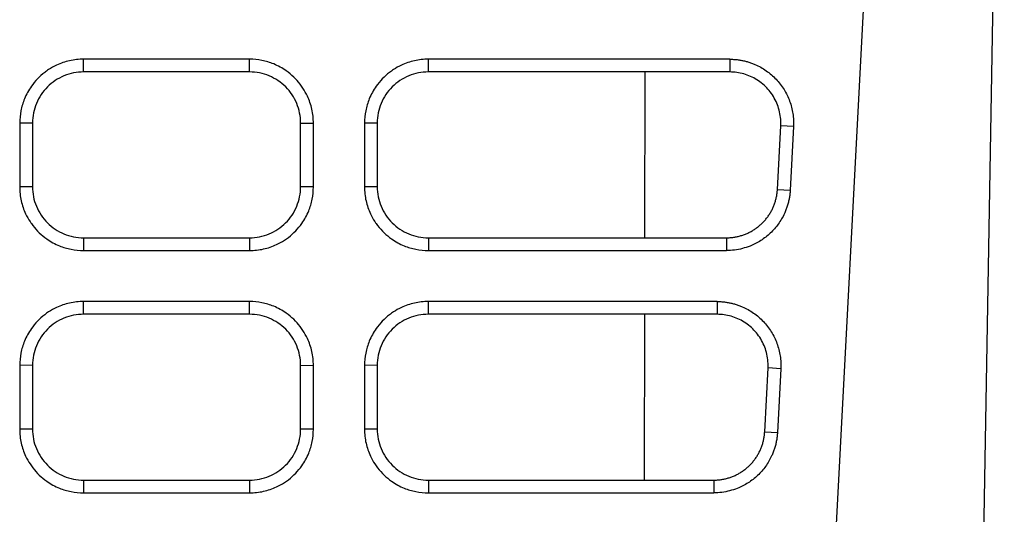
# Model space of a CAD drawing. Header units: millimetres. Extents: x -0.39 to 0.76, y -0.29 to 0.59.
# Tile 16 of 137: x 0.2315 to 0.27, y -0.2388 to -0.2194. Entities that reach past the tile are written whole.
import ezdxf

# ---------------------------------------------------------------- set-up
doc = ezdxf.new("R2010")
doc.units = ezdxf.units.MM

msp = doc.modelspace()

# ---------------------------------------------------------------- linework, layer by layer
at = {"color": 7, "linetype": 'Continuous', "lineweight": 25}
for p, q in [((0.2614, -0.27806), (0.266257, -0.185393)), ((0.268533, -0.27806), (0.270006, -0.193619)), ((0.240454, -0.220933), (0.233954, -0.220933)), ((0.233954, -0.221433), (0.233954, -0.220933)), ((0.240454, -0.221433), (0.240454, -0.220933)), ((0.259256, -0.220933), (0.247454, -0.220933)), ((0.247454, -0.221433), (0.247454, -0.220933)), ((0.259256, -0.220933), (0.259256, -0.221433)), ((0.240454, -0.221433), (0.233954, -0.221433)), ((0.259256, -0.221433), (0.247454, -0.221433)), ((0.25593, -0.227932), (0.255941, -0.221433)), ((0.231954, -0.223433), (0.231454, -0.223442)), ((0.231454, -0.223442), (0.231454, -0.225941)), ((0.231954, -0.223433), (0.231954, -0.225932)), ((0.242454, -0.223433), (0.242954, -0.223442)), ((0.242454, -0.225932), (0.242454, -0.223433)), ((0.242954, -0.225941), (0.242954, -0.223442)), ((0.245454, -0.223433), (0.244954, -0.223442)), ((0.244954, -0.223442), (0.244954, -0.225941)), ((0.245454, -0.223433), (0.245454, -0.225932)), ((0.261122, -0.226037), (0.261253, -0.223538)), ((0.261752, -0.223573), (0.261253, -0.223538)), ((0.261752, -0.223573), (0.261621, -0.226072)), ((0.231954, -0.225932), (0.231454, -0.225941)), ((0.242954, -0.225941), (0.242454, -0.225932)), ((0.245454, -0.225932), (0.244954, -0.225941)), ((0.261122, -0.226037), (0.261621, -0.226072)), ((0.233954, -0.227932), (0.233954, -0.228432)), ((0.233954, -0.227932), (0.240454, -0.227932)), ((0.240454, -0.227932), (0.240454, -0.228432)), ((0.247454, -0.227932), (0.247454, -0.228432)), ((0.247454, -0.227932), (0.259125, -0.227932)), ((0.259125, -0.227932), (0.259125, -0.228432)), ((0.233954, -0.228432), (0.240454, -0.228432)), ((0.247454, -0.228432), (0.259125, -0.228432)), ((0.240454, -0.230432), (0.233954, -0.230432)), ((0.233954, -0.230932), (0.233954, -0.230432)), ((0.240454, -0.230932), (0.240454, -0.230432)), ((0.258758, -0.230432), (0.247454, -0.230432)), ((0.247454, -0.230932), (0.247454, -0.230432)), ((0.258758, -0.230432), (0.258758, -0.230932)), ((0.240454, -0.230932), (0.233954, -0.230932)), ((0.258758, -0.230932), (0.247454, -0.230932)), ((0.255913, -0.237431), (0.255925, -0.230932)), ((0.231954, -0.232932), (0.231454, -0.23294)), ((0.231454, -0.23294), (0.231454, -0.235439)), ((0.231954, -0.232932), (0.231954, -0.235431)), ((0.242454, -0.232932), (0.242954, -0.23294)), ((0.242454, -0.235431), (0.242454, -0.232932)), ((0.242954, -0.235439), (0.242954, -0.23294)), ((0.245454, -0.232932), (0.244954, -0.23294)), ((0.244954, -0.23294), (0.244954, -0.235439)), ((0.245454, -0.232932), (0.245454, -0.235431)), ((0.260624, -0.235535), (0.260755, -0.233036)), ((0.261254, -0.233071), (0.260755, -0.233036)), ((0.261254, -0.233071), (0.261123, -0.23557)), ((0.231954, -0.235431), (0.231454, -0.235439)), ((0.242954, -0.235439), (0.242454, -0.235431)), ((0.245454, -0.235431), (0.244954, -0.235439)), ((0.260624, -0.235535), (0.261123, -0.23557)), ((0.233954, -0.237431), (0.233954, -0.237931)), ((0.233954, -0.237431), (0.240454, -0.237431)), ((0.240454, -0.237431), (0.240454, -0.237931)), ((0.247454, -0.237431), (0.247454, -0.237931)), ((0.247454, -0.237431), (0.258627, -0.237431)), ((0.258627, -0.237431), (0.258627, -0.237931)), ((0.233954, -0.237931), (0.240454, -0.237931)), ((0.247454, -0.237931), (0.258627, -0.237931))]:
    msp.add_line(p, q, dxfattribs=at)
for points, knots in [([(0.2339538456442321, -0.2209331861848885), (0.2338613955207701, -0.2209331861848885), (0.2336779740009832, -0.2209434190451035), (0.2334079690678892, -0.2209887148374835), (0.2331473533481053, -0.2210622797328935), (0.2328697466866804, -0.2211740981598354), (0.2326316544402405, -0.2213067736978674), (0.2323800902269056, -0.2214855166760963), (0.2321448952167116, -0.2216964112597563), (0.2319242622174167, -0.2219644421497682), (0.2317581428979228, -0.2222311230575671), (0.2316076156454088, -0.222546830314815), (0.2314859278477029, -0.2229508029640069), (0.2314538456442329, -0.2232771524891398), (0.2314538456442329, -0.2234418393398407)], [2, 2, 2, 2, 2.3888529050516, 2.7714058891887, 3.1497721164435, 3.526122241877, 4.02841154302, 4.2929366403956, 4.8232103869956, 5.3530698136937, 5.7486739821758, 6.142801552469, 6.821885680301, 7.5146778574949, 7.5146778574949, 7.5146778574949, 7.5146778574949]), ([(0.2429538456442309, -0.2234418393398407), (0.2429538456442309, -0.2233490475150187), (0.2429436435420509, -0.2231646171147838), (0.2428983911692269, -0.22289294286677), (0.2428246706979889, -0.2226303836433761), (0.24271248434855, -0.2223507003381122), (0.242579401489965, -0.2221112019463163), (0.2424004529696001, -0.2218588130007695), (0.2421898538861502, -0.2216233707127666), (0.2419220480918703, -0.2214023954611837), (0.2416554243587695, -0.2212360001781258), (0.2413412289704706, -0.2210860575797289), (0.2409403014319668, -0.2209650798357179), (0.240617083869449, -0.2209331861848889), (0.2404538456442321, -0.2209331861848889)], [2, 2, 2, 2, 2.3903496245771, 2.7757678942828, 3.1568372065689, 3.5358051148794, 4.041583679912, 4.306055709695, 4.8362913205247, 5.366217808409, 5.7619232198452, 6.156180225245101, 6.8280922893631, 7.5146858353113, 7.5146858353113, 7.5146858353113, 7.5146858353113]), ([(0.247453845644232, -0.2209331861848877), (0.247361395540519, -0.2209331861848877), (0.247177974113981, -0.2209434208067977), (0.2469079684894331, -0.2209887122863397), (0.24664735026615, -0.2210622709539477), (0.2463697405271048, -0.2211740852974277), (0.246131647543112, -0.2213067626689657), (0.2458800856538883, -0.2214855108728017), (0.2456448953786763, -0.2216964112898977), (0.2454242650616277, -0.2219644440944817), (0.2452581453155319, -0.2222311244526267), (0.2451076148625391, -0.2225468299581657), (0.2449859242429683, -0.2229508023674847), (0.244953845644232, -0.2232771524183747), (0.244953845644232, -0.2234418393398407)], [2, 2, 2, 2, 2.3888528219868, 2.771405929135, 3.1497730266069, 3.526124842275, 4.0284167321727, 4.2929429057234, 4.8232176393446, 5.3530768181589, 5.7486805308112, 6.1428078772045, 6.8218923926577, 7.5146848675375, 7.5146848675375, 7.5146848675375, 7.5146848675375]), ([(0.2592558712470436, -0.2209331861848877), (0.2593046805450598, -0.220934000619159), (0.2594018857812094, -0.2209356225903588), (0.2595467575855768, -0.220948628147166), (0.2596899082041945, -0.2209694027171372), (0.2598313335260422, -0.2209986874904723), (0.2599710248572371, -0.2210362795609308), (0.2601089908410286, -0.2210822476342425), (0.2603562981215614, -0.2211807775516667), (0.2606974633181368, -0.2213698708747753), (0.2610827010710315, -0.2217048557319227), (0.2613953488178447, -0.2221088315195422), (0.2615804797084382, -0.2224928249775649), (0.2616815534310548, -0.2228161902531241), (0.261731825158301, -0.2230648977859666), (0.2617580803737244, -0.2233178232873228), (0.2617540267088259, -0.2234873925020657), (0.2617519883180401, -0.2235726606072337)], [0, 0, 0, 0, 0.036050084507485, 0.0717948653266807, 0.1073551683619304, 0.1428537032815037, 0.1784138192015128, 0.2141582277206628, 0.2502077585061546, 0.3750198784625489, 0.5000283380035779, 0.6248425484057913, 0.7498581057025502, 0.8126138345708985, 0.8747917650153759, 0.9370388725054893, 1, 1, 1, 1]), ([(0.2339538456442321, -0.2214331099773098), (0.233821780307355, -0.2214331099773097), (0.2336919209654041, -0.2214460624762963), (0.2334364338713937, -0.221496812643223), (0.2333094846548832, -0.2215352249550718), (0.2330673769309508, -0.2216355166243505), (0.2329525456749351, -0.221696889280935), (0.2327352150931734, -0.2218418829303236), (0.2326323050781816, -0.2219262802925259), (0.2323555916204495, -0.2222028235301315), (0.2322065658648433, -0.2224257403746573), (0.2320068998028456, -0.2229066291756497), (0.2319538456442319, -0.2231690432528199), (0.231953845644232, -0.2234331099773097)], [0, 0, 0, 0, 0.1250000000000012, 0.1250000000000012, 0.2500000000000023, 0.2500000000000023, 0.3750000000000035, 0.3750000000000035, 0.5000000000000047, 0.5000000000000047, 0.7500000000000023, 0.7500000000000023, 1, 1, 1, 1]), ([(0.242453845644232, -0.2234331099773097), (0.242453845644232, -0.2233010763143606), (0.2424408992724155, -0.2231712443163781), (0.2423901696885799, -0.2229158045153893), (0.2423517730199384, -0.2227888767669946), (0.2422515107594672, -0.2225467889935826), (0.2421901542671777, -0.2224319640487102), (0.2420451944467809, -0.222214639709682), (0.2419608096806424, -0.2221117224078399), (0.2416842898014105, -0.2218349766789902), (0.2414613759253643, -0.2216859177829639), (0.2409804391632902, -0.2214861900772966), (0.2407179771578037, -0.2214331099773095), (0.2404538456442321, -0.2214331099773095)], [0, 0, 0, 0, 0.1250000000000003, 0.1250000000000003, 0.2500000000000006, 0.2500000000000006, 0.3750000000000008, 0.3750000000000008, 0.5000000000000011, 0.5000000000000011, 0.7500000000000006, 0.7500000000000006, 1, 1, 1, 1]), ([(0.247453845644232, -0.2214331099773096), (0.2473217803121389, -0.2214331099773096), (0.2471919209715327, -0.2214460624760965), (0.246936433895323, -0.2214968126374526), (0.246809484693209, -0.2215352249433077), (0.2465673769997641, -0.2216355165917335), (0.2464525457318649, -0.2216968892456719), (0.2462352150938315, -0.2218418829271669), (0.2461323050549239, -0.2219262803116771), (0.2458555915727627, -0.2222028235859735), (0.2457065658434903, -0.2224257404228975), (0.245506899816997, -0.2229066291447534), (0.2454538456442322, -0.223169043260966), (0.2454538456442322, -0.2234331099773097)], [0, 0, 0, 0, 0.1249999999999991, 0.1249999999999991, 0.2499999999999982, 0.2499999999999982, 0.3749999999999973, 0.3749999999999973, 0.4999999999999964, 0.4999999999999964, 0.7499999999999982, 0.7499999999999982, 1, 1, 1, 1]), ([(0.261253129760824, -0.2235377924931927), (0.2612543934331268, -0.2235029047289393), (0.2612591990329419, -0.2233702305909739), (0.2612412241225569, -0.2231398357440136), (0.2611776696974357, -0.2228540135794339), (0.2610734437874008, -0.2225819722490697), (0.2609319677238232, -0.2223292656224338), (0.2607566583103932, -0.2221007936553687), (0.260551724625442, -0.2219008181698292), (0.2603218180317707, -0.2217329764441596), (0.2600719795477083, -0.2215998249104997), (0.2598075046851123, -0.2215043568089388), (0.2595338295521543, -0.2214442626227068), (0.2593483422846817, -0.2214368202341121), (0.2592558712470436, -0.2214331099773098)], [0, 0, 0, 0, 0.0322890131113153, 0.122791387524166, 0.2127871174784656, 0.3022764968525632, 0.3912598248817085, 0.4797374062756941, 0.5677095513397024, 0.6551765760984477, 0.7421388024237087, 0.8285965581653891, 0.9145501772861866, 1, 1, 1, 1]), ([(0.2314538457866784, -0.2259408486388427), (0.2314538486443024, -0.2260326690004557), (0.2314639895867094, -0.2262149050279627), (0.2315088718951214, -0.2264832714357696), (0.2315818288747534, -0.2267424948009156), (0.2316928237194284, -0.2270187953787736), (0.2318248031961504, -0.2272562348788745), (0.2320031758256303, -0.2275077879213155), (0.2322143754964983, -0.2277435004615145), (0.2324830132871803, -0.2279644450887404), (0.2327504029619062, -0.2281305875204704), (0.2330653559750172, -0.2282800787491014), (0.2334669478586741, -0.2284004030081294), (0.2337904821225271, -0.2284320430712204), (0.2339538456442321, -0.2284320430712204)], [2, 2, 2, 2, 2.389250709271, 2.7724685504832, 3.1517152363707, 3.5291023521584, 4.0329114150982, 4.2999813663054, 4.83533372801, 5.370281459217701, 5.769706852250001, 6.1676107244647, 6.8455309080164, 7.5379663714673, 7.5379663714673, 7.5379663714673, 7.5379663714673]), ([(0.2319538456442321, -0.2259321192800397), (0.231953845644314, -0.2260641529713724), (0.2319667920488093, -0.2261939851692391), (0.2320175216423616, -0.226449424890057), (0.2320559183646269, -0.2265763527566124), (0.232156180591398, -0.226818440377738), (0.2322175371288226, -0.226933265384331), (0.2323624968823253, -0.2271505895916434), (0.2324468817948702, -0.2272535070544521), (0.232723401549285, -0.2275302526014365), (0.2329463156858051, -0.2276793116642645), (0.2334272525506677, -0.2278790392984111), (0.2336897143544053, -0.2279321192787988), (0.2339538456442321, -0.2279321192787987)], [0, 0, 0, 0, 0.1249999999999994, 0.1249999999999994, 0.2499999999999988, 0.2499999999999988, 0.3749999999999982, 0.3749999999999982, 0.4999999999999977, 0.4999999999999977, 0.7499999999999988, 0.7499999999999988, 1, 1, 1, 1]), ([(0.2404538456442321, -0.2279321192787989), (0.240585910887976, -0.2279321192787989), (0.2407157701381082, -0.2279191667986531), (0.240971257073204, -0.2278684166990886), (0.2410982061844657, -0.2278300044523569), (0.2413403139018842, -0.2277297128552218), (0.2414551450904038, -0.2276683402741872), (0.2416724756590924, -0.2275233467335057), (0.2417753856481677, -0.2274389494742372), (0.2420520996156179, -0.2271624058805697), (0.2422011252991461, -0.2269394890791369), (0.2424007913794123, -0.2264586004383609), (0.2424538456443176, -0.2261961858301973), (0.2424538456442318, -0.225932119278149)], [0, 0, 0, 0, 0.1249999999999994, 0.1249999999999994, 0.2499999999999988, 0.2499999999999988, 0.3749999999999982, 0.3749999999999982, 0.4999999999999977, 0.4999999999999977, 0.7499999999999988, 0.7499999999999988, 1, 1, 1, 1]), ([(0.2404538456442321, -0.2284320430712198), (0.240546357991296, -0.2284320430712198), (0.24072992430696, -0.2284218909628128), (0.2410002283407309, -0.2283769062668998), (0.2412612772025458, -0.2283037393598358), (0.2415395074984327, -0.2281923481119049), (0.2417782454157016, -0.2280599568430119), (0.2420305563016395, -0.227881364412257), (0.2422664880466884, -0.227670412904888), (0.2424877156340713, -0.2274019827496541), (0.2426540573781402, -0.2271346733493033), (0.2428029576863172, -0.2268211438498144), (0.2429224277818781, -0.2264227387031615), (0.2429538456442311, -0.2261024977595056), (0.2429538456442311, -0.2259408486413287)], [2, 2, 2, 2, 2.3921323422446, 2.778001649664, 3.1597441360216, 3.5395415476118, 4.0465367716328, 4.3135642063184, 4.8488942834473, 5.3839118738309, 5.783430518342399, 6.1814286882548, 6.8527995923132, 7.5380866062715, 7.5380866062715, 7.5380866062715, 7.5380866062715]), ([(0.2449538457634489, -0.2259408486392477), (0.2449538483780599, -0.2260326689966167), (0.2449639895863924, -0.2262149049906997), (0.2450088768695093, -0.2264832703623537), (0.2450818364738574, -0.2267424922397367), (0.2451928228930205, -0.2270187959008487), (0.2453247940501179, -0.2272562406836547), (0.2455031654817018, -0.2275077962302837), (0.245714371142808, -0.2277435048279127), (0.2459830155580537, -0.2279644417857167), (0.2462504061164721, -0.2281305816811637), (0.2465653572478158, -0.2282800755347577), (0.2469669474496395, -0.2284004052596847), (0.2472904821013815, -0.2284320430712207), (0.247453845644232, -0.2284320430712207)], [2, 2, 2, 2, 2.3892543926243, 2.7724754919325, 3.1517248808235, 3.5291150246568, 4.0329300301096, 4.3000037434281, 4.835363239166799, 5.3703163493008, 5.7697447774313, 6.1676515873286, 6.8455778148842, 7.5380199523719, 7.5380199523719, 7.5380199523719, 7.5380199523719]), ([(0.2454538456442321, -0.2259321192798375), (0.2454538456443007, -0.2260641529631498), (0.2454667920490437, -0.2261939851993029), (0.2455175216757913, -0.2264494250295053), (0.2455559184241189, -0.2265763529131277), (0.2456561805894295, -0.2268184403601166), (0.2457175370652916, -0.2269332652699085), (0.245862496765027, -0.2271505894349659), (0.2459468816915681, -0.2272535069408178), (0.2462234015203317, -0.2275302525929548), (0.2464463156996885, -0.2276793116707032), (0.2469272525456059, -0.2278790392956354), (0.2471897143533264, -0.2279321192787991), (0.247453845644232, -0.227932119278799)], [0, 0, 0, 0, 0.1250000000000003, 0.1250000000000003, 0.2500000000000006, 0.2500000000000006, 0.3750000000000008, 0.3750000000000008, 0.5000000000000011, 0.5000000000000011, 0.7500000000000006, 0.7500000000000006, 1, 1, 1, 1]), ([(0.259124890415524, -0.2279321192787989), (0.2591731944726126, -0.2279311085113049), (0.2592697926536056, -0.2279290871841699), (0.2594139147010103, -0.2279127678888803), (0.2595564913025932, -0.2278868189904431), (0.2596967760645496, -0.2278504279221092), (0.2598340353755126, -0.2278040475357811), (0.2599675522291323, -0.2277478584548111), (0.2600966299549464, -0.2276821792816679), (0.2602205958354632, -0.2276073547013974), (0.260338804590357, -0.227523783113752), (0.260450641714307, -0.2274319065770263), (0.2605555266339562, -0.2273322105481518), (0.260652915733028, -0.2272252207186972), (0.260742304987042, -0.2271115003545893), (0.2608232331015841, -0.2269916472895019), (0.2608952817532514, -0.2268662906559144), (0.260958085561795, -0.2267360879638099), (0.2610113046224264, -0.2266017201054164), (0.2610547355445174, -0.2264638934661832), (0.2610879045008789, -0.2263233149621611), (0.2611115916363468, -0.2261807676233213), (0.2611186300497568, -0.2260847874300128), (0.2611221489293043, -0.2260368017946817)], [0, 0, 0, 0, 0.047713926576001, 0.095418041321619, 0.1431123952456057, 0.1907970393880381, 0.2384720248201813, 0.286137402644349, 0.3337932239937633, 0.3814395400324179, 0.429076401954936, 0.4767038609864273, 0.5243219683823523, 0.5719307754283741, 0.6195303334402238, 0.6671206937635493, 0.7147019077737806, 0.7622740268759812, 0.8098371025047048, 0.8573911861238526, 0.9049363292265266, 0.9524725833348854, 1, 1, 1, 1]), ([(0.2616210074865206, -0.2260716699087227), (0.2616172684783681, -0.2261245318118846), (0.2616098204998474, -0.2262298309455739), (0.2615861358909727, -0.2263860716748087), (0.2615533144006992, -0.2265399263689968), (0.2615104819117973, -0.2266913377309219), (0.2614578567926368, -0.2268403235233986), (0.2613547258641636, -0.2270824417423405), (0.2611684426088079, -0.2274030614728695), (0.2608542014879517, -0.2277600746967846), (0.2604795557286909, -0.228053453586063), (0.2601020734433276, -0.2282452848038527), (0.2597518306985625, -0.2283593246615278), (0.2594409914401, -0.2284208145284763), (0.2592305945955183, -0.2284282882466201), (0.259124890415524, -0.2284320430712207)], [0, 0, 0, 0, 0.0419844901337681, 0.0836316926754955, 0.1251102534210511, 0.1665908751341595, 0.2082442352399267, 0.2502389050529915, 0.3750719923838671, 0.5000946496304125, 0.6249351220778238, 0.7499568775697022, 0.8333962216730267, 0.9162976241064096, 0.9999999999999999, 0.9999999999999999, 0.9999999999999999, 0.9999999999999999]), ([(0.2339538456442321, -0.2304317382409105), (0.2338613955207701, -0.2304317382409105), (0.2336779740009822, -0.2304419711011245), (0.2334079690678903, -0.2304872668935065), (0.2331473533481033, -0.2305608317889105), (0.2328697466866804, -0.2306726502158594), (0.2326316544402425, -0.2308053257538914), (0.2323800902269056, -0.2309840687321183), (0.2321448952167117, -0.2311949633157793), (0.2319242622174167, -0.2314629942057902), (0.2317581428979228, -0.2317296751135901), (0.2316076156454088, -0.232045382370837), (0.2314859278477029, -0.2324493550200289), (0.2314538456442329, -0.2327757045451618), (0.2314538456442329, -0.2329403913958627)], [2, 2, 2, 2, 2.3888529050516, 2.7714058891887, 3.1497721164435, 3.5261222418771, 4.02841154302, 4.292936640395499, 4.8232103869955, 5.3530698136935, 5.748673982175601, 6.1428015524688, 6.821885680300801, 7.5146778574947, 7.5146778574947, 7.5146778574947, 7.5146778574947]), ([(0.2429538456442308, -0.2329403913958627), (0.2429538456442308, -0.2328475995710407), (0.2429436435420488, -0.2326631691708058), (0.2428983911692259, -0.232391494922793), (0.2428246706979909, -0.2321289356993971), (0.242712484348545, -0.2318492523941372), (0.242579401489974, -0.2316097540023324), (0.2424004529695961, -0.2313573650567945), (0.2421898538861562, -0.2311219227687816), (0.2419220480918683, -0.2309009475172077), (0.2416554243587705, -0.2307345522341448), (0.2413412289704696, -0.2305846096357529), (0.2409403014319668, -0.2304636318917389), (0.240617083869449, -0.230431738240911), (0.2404538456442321, -0.230431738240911)], [2, 2, 2, 2, 2.3903496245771, 2.7757678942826, 3.1568372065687, 3.5358051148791, 4.0415836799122, 4.3060557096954, 4.8362913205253, 5.366217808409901, 5.7619232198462, 6.156180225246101, 6.8280922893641, 7.5146858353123, 7.5146858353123, 7.5146858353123, 7.5146858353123]), ([(0.247453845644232, -0.2304317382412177), (0.2473613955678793, -0.2304317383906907), (0.2471779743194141, -0.2304419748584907), (0.246907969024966, -0.2304872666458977), (0.2466473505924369, -0.2305608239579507), (0.2463697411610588, -0.2306726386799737), (0.2461316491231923, -0.2308053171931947), (0.2458800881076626, -0.2309840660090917), (0.2456448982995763, -0.2311949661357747), (0.2454242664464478, -0.2314629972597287), (0.2452581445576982, -0.2317296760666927), (0.2451076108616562, -0.2320453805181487), (0.2449859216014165, -0.2324493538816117), (0.244953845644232, -0.2327757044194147), (0.244953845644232, -0.2329403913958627)], [2, 2, 2, 2, 2.3888527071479, 2.7714055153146, 3.1497723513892, 3.5261239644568, 4.028415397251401, 4.292941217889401, 4.8232151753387, 5.3530737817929, 5.7486774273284, 6.142805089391, 6.8218904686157, 7.514683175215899, 7.514683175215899, 7.514683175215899, 7.514683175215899]), ([(0.2587580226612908, -0.2304317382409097), (0.258806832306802, -0.2304325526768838), (0.2589040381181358, -0.230434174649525), (0.2590489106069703, -0.2304471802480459), (0.2591920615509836, -0.2304679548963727), (0.2593334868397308, -0.2304972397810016), (0.2594731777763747, -0.2305348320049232), (0.2596111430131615, -0.2305808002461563), (0.2598584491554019, -0.2306793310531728), (0.2601996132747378, -0.2308684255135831), (0.2605848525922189, -0.2312034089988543), (0.2608975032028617, -0.2316073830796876), (0.261082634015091, -0.2319913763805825), (0.2611837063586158, -0.2323147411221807), (0.2612339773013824, -0.2325634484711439), (0.2612602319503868, -0.2328163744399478), (0.2612561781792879, -0.23298594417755), (0.2612541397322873, -0.2330712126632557)], [0, 0, 0, 0, 0.036050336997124, 0.0717952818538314, 0.107355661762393, 0.1428541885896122, 0.1784142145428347, 0.2141584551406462, 0.2502077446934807, 0.3750197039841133, 0.5000283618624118, 0.6248428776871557, 0.7498580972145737, 0.8126135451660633, 0.8747913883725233, 0.9370385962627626, 1, 1, 1, 1]), ([(0.2339538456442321, -0.2309316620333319), (0.2338217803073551, -0.2309316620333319), (0.233691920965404, -0.2309446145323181), (0.2334364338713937, -0.2309953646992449), (0.2333094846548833, -0.2310337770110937), (0.2330673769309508, -0.2311340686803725), (0.2329525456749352, -0.231195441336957), (0.2327352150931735, -0.2313404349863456), (0.2326323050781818, -0.2314248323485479), (0.2323555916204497, -0.2317013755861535), (0.2322065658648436, -0.2319242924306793), (0.2320068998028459, -0.2324051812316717), (0.2319538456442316, -0.2326675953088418), (0.2319538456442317, -0.2329316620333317)], [0, 0, 0, 0, 0.1249999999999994, 0.1249999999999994, 0.2499999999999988, 0.2499999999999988, 0.3749999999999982, 0.3749999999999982, 0.4999999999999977, 0.4999999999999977, 0.7499999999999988, 0.7499999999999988, 1, 1, 1, 1]), ([(0.2424538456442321, -0.2329316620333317), (0.2424538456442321, -0.2327996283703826), (0.2424408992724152, -0.2326697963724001), (0.2423901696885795, -0.2324143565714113), (0.2423517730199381, -0.2322874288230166), (0.2422515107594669, -0.2320453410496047), (0.2421901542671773, -0.2319305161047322), (0.2420451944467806, -0.231713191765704), (0.2419608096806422, -0.2316102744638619), (0.2416842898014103, -0.2313335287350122), (0.2414613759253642, -0.2311844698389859), (0.2409804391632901, -0.2309847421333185), (0.2407179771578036, -0.2309316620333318), (0.2404538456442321, -0.2309316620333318)], [0, 0, 0, 0, 0.125, 0.125, 0.25, 0.25, 0.375, 0.375, 0.5, 0.5, 0.75, 0.75, 1, 1, 1, 1]), ([(0.247453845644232, -0.2309316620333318), (0.2473217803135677, -0.2309316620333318), (0.2471919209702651, -0.2309446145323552), (0.2469364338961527, -0.2309953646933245), (0.2468094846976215, -0.231033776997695), (0.2465673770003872, -0.2311340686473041), (0.2464525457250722, -0.2311954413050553), (0.2462352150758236, -0.2313404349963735), (0.2461323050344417, -0.2314248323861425), (0.2458555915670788, -0.231701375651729), (0.2457065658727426, -0.2319242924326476), (0.245506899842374, -0.2324051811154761), (0.2454538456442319, -0.2326675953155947), (0.2454538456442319, -0.2329316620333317)], [0, 0, 0, 0, 0.1250000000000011, 0.1250000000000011, 0.2500000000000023, 0.2500000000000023, 0.3750000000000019, 0.3750000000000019, 0.5000000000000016, 0.5000000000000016, 0.7500000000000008, 0.7500000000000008, 1, 1, 1, 1]), ([(0.260755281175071, -0.2330363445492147), (0.2607565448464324, -0.2330014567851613), (0.2607613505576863, -0.2328687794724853), (0.2607433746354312, -0.2326383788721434), (0.2606798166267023, -0.2323525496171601), (0.2605755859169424, -0.2320805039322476), (0.2604341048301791, -0.2318277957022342), (0.2602587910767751, -0.2315993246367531), (0.2600538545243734, -0.23139935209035), (0.2598239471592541, -0.2312315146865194), (0.259574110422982, -0.2310983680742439), (0.2593096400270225, -0.2310029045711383), (0.2590359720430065, -0.2309428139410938), (0.258850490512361, -0.2309353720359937), (0.2587580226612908, -0.2309316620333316)], [0, 0, 0, 0, 0.0322890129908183, 0.1227943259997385, 0.2127924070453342, 0.3022835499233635, 0.3912680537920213, 0.4797462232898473, 0.5677183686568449, 0.655184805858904, 0.7421458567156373, 0.8286018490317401, 0.9145531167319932, 1, 1, 1, 1]), ([(0.2314538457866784, -0.2354394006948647), (0.2314538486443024, -0.2355312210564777), (0.2314639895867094, -0.2357134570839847), (0.2315088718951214, -0.2359818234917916), (0.2315818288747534, -0.2362410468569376), (0.2316928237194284, -0.2365173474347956), (0.2318248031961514, -0.2367547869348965), (0.2320031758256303, -0.2370063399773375), (0.2322143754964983, -0.2372420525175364), (0.2324830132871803, -0.2374629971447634), (0.2327504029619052, -0.2376291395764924), (0.2330653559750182, -0.2377786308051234), (0.2334669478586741, -0.2378989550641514), (0.2337904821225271, -0.2379305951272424), (0.2339538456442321, -0.2379305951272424)], [2, 2, 2, 2, 2.389250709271, 2.7724685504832, 3.1517152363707, 3.5291023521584, 4.0329114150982, 4.2999813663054, 4.83533372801, 5.370281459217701, 5.7697068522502, 6.167610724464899, 6.8455309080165, 7.537966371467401, 7.537966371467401, 7.537966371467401, 7.537966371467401]), ([(0.2319538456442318, -0.2354306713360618), (0.2319538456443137, -0.2355627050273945), (0.2319667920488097, -0.235692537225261), (0.232017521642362, -0.2359479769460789), (0.2320559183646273, -0.2360749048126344), (0.2321561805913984, -0.23631699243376), (0.232217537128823, -0.236431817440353), (0.2323624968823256, -0.2366491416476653), (0.2324468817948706, -0.2367520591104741), (0.2327234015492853, -0.2370288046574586), (0.2329463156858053, -0.2371778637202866), (0.2334272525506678, -0.2373775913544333), (0.2336897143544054, -0.2374306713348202), (0.2339538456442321, -0.2374306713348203)], [0, 0, 0, 0, 0.125, 0.125, 0.25, 0.25, 0.375, 0.375, 0.5, 0.5, 0.75, 0.75, 1, 1, 1, 1]), ([(0.2404538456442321, -0.2374306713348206), (0.2405859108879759, -0.2374306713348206), (0.2407157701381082, -0.2374177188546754), (0.240971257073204, -0.2373669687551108), (0.2410982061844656, -0.237328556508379), (0.2413403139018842, -0.2372282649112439), (0.2414551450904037, -0.2371668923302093), (0.2416724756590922, -0.2370218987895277), (0.2417753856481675, -0.2369375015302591), (0.2420520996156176, -0.2366609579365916), (0.2422011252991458, -0.2364380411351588), (0.2424007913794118, -0.2359571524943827), (0.2424538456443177, -0.2356947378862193), (0.2424538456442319, -0.2354306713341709)], [0, 0, 0, 0, 0.1250000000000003, 0.1250000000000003, 0.2500000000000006, 0.2500000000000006, 0.3750000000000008, 0.3750000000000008, 0.5000000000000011, 0.5000000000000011, 0.7500000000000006, 0.7500000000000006, 1, 1, 1, 1]), ([(0.2404538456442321, -0.2379305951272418), (0.240546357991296, -0.2379305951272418), (0.24072992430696, -0.2379204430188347), (0.2410002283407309, -0.2378754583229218), (0.2412612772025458, -0.2378022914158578), (0.2415395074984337, -0.2376909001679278), (0.2417782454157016, -0.2375585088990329), (0.2420305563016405, -0.23737991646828), (0.2422664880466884, -0.2371689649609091), (0.2424877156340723, -0.2369005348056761), (0.2426540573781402, -0.2366332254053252), (0.2428029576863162, -0.2363196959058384), (0.2429224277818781, -0.2359212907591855), (0.2429538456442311, -0.2356010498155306), (0.2429538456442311, -0.2354394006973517)], [2, 2, 2, 2, 2.3921323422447, 2.7780016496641, 3.1597441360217, 3.5395415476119, 4.046536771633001, 4.3135642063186, 4.8488942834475, 5.3839118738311, 5.7834305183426, 6.181428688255, 6.8527995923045, 7.538086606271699, 7.538086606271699, 7.538086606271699, 7.538086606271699]), ([(0.2449538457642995, -0.2354394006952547), (0.2449538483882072, -0.2355312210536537), (0.2449639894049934, -0.2357134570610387), (0.2450088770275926, -0.2359818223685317), (0.2450818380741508, -0.2362410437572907), (0.2451928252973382, -0.2365173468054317), (0.2453247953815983, -0.2367547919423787), (0.245503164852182, -0.2370063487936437), (0.2457143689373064, -0.2372420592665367), (0.2459830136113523, -0.2374629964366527), (0.2462504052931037, -0.2376291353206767), (0.2465653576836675, -0.2377786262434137), (0.2469669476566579, -0.2378989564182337), (0.2472904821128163, -0.2379305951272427), (0.247453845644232, -0.2379305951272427)], [2, 2, 2, 2, 2.3892546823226, 2.7724760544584, 3.1517255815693, 3.5291156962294, 4.032930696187, 4.3000045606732, 4.8353647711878, 5.3703189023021, 5.7697480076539, 6.167655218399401, 6.8455816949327, 7.5380242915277, 7.5380242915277, 7.5380242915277, 7.5380242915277]), ([(0.2454538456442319, -0.2354306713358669), (0.245453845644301, -0.2355627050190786), (0.2454667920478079, -0.2356925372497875), (0.2455175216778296, -0.235947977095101), (0.2455559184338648, -0.2360749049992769), (0.2456561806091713, -0.2363169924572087), (0.2457175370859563, -0.2364318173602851), (0.2458624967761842, -0.2366491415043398), (0.2459468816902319, -0.236752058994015), (0.2462234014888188, -0.2370288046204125), (0.2464463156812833, -0.2371778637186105), (0.2469272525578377, -0.2373775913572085), (0.2471897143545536, -0.2374306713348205), (0.247453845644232, -0.2374306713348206)], [0, 0, 0, 0, 0.1249999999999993, 0.1249999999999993, 0.2499999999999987, 0.2499999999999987, 0.374999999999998, 0.374999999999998, 0.4999999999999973, 0.4999999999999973, 0.7499999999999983, 0.7499999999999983, 1, 1, 1, 1]), ([(0.2586270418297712, -0.237430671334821), (0.2586753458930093, -0.2374296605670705), (0.258771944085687, -0.2374276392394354), (0.2589160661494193, -0.2374113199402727), (0.2590586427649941, -0.2373853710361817), (0.2591989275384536, -0.2373489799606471), (0.2593361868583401, -0.2373025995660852), (0.2594697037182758, -0.2372464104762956), (0.2595987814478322, -0.2371807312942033), (0.2597227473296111, -0.2371059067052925), (0.2598409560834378, -0.2370223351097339), (0.2599527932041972, -0.2369304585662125), (0.2600576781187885, -0.2368307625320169), (0.2601550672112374, -0.2367237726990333), (0.2602444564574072, -0.2366100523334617), (0.260325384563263, -0.2364901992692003), (0.2603974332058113, -0.2363648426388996), (0.2604602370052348, -0.2362346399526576), (0.2605134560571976, -0.2361002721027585), (0.2605568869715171, -0.2359624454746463), (0.2605900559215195, -0.2358218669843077), (0.2606137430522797, -0.2356793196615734), (0.2606207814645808, -0.2355833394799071), (0.2606243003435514, -0.2355353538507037)], [0, 0, 0, 0, 0.0477139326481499, 0.095418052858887, 0.1431124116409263, 0.190797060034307, 0.2384720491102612, 0.2861374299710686, 0.3337932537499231, 0.3814395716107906, 0.4290764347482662, 0.4767038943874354, 0.5243220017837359, 0.5719308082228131, 0.6195303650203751, 0.6671207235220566, 0.7147019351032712, 0.7622740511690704, 0.8098371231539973, 0.8573912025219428, 0.9049363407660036, 0.9524725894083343, 1, 1, 1, 1]), ([(0.2611231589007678, -0.2355702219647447), (0.2611194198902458, -0.2356230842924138), (0.2611119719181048, -0.2357283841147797), (0.2610882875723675, -0.2358846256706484), (0.2610554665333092, -0.2360384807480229), (0.2610126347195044, -0.2361898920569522), (0.2609600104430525, -0.236338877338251), (0.2608568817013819, -0.2365809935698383), (0.2606705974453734, -0.236901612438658), (0.2603563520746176, -0.2372586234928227), (0.259981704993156, -0.2375520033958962), (0.2596042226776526, -0.2377438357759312), (0.2592539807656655, -0.2378578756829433), (0.2589431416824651, -0.2379193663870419), (0.258732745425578, -0.2379268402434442), (0.2586270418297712, -0.2379305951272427)], [0, 0, 0, 0, 0.0419848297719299, 0.083632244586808, 0.1251108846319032, 0.1665914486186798, 0.2082446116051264, 0.2502389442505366, 0.3750704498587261, 0.5000946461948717, 0.624936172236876, 0.7499568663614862, 0.8333966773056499, 0.9162980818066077, 0.9999999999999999, 0.9999999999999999, 0.9999999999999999, 0.9999999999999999])]:
    msp.add_open_spline(points, degree=3, knots=knots, dxfattribs=at)

doc.saveas('drawing.dxf')
